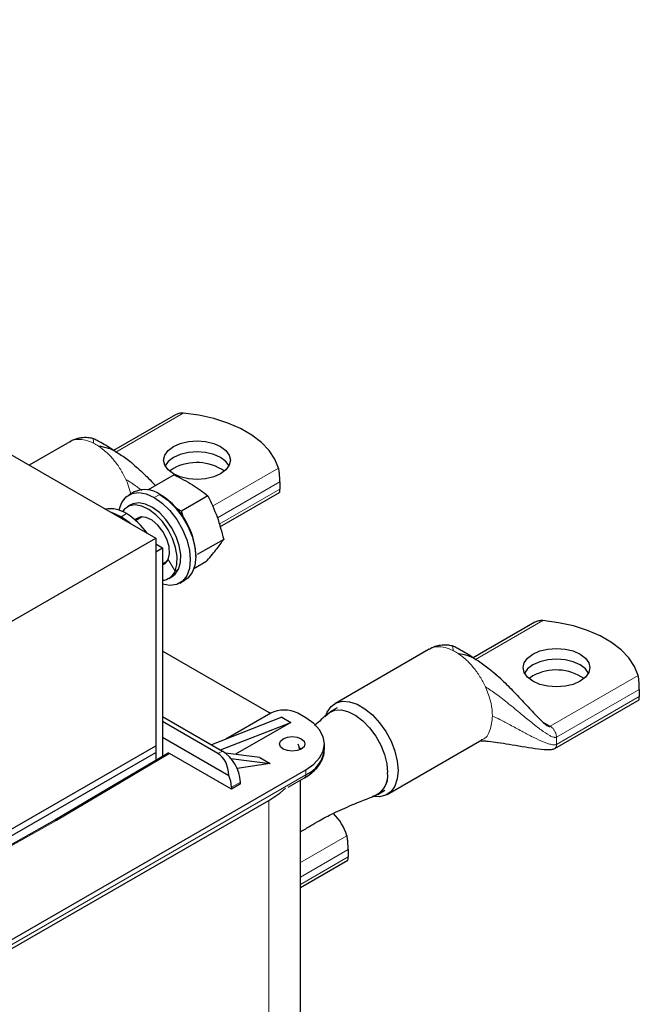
# Model space of a CAD drawing. Header units: millimetres. Extents: x 5 to 418, y 2 to 292.
# Tile 22 of 23: x 361 to 387, y 93 to 134. Entities that reach past the tile are written whole.
import ezdxf

# ---------------------------------------------------------------- set-up
doc = ezdxf.new("R2010")
doc.units = ezdxf.units.MM

msp = doc.modelspace()

# ---------------------------------------------------------------- linework, layer by layer
at = {"color": 7, "linetype": 'Continuous', "lineweight": 25}
for p, q in [((329.0997, 134.4725), (366.8121, 112.7017)), ((367.6396, 117.8864), (365.0448, 116.3885)), ((363.2072, 116.7513), (361.5022, 115.767)), ((366.2138, 115.5039), (365.9768, 115.7092)), ((367.5931, 115.3596), (366.4989, 114.728)), ((367.5569, 115.6332), (367.3925, 115.5189)), ((372.0195, 115.0636), (372.0195, 114.7587)), ((365.9152, 114.6465), (365.6889, 114.5159)), ((367.0572, 114.4973), (366.9818, 114.5409)), ((369.5104, 113.184), (372.0104, 114.6272)), ((365.7758, 114.1041), (365.6249, 114.0171)), ((369.0073, 114.4806), (367.8975, 113.8399)), ((367.8975, 113.8399), (367.6783, 113.9585)), ((367.9879, 113.5347), (367.8975, 113.8399)), ((366.2421, 113.6036), (365.977, 113.4505)), ((366.1252, 113.5859), (366.0515, 113.4935)), ((357.9874, 107.6073), (366.8121, 112.7017)), ((366.8121, 112.7017), (366.8121, 103.9919)), ((366.8121, 112.4621), (367.0949, 112.2988)), ((369.6675, 112.6539), (368.5576, 112.0132)), ((366.8121, 112.1355), (367.0949, 112.2988)), ((366.8121, 112.1355), (366.8121, 103.3658)), ((367.0949, 112.2988), (367.0949, 103.5329)), ((367.0949, 111.6326), (367.3087, 111.756)), ((368.9134, 111.7062), (368.4108, 111.4161)), ((368.4903, 111.9281), (368.4903, 112.0152)), ((367.3581, 111.0148), (367.509, 111.1018)), ((367.8221, 110.8207), (368.0484, 110.9514)), ((382.7245, 109.178), (380.1298, 107.6801)), ((371.5544, 105.3906), (367.0949, 107.965)), ((378.2922, 108.043), (374.3295, 105.7553)), ((381.2987, 106.7956), (381.0618, 107.0008)), ((382.6419, 106.9248), (382.4774, 106.8106)), ((387.1044, 106.3552), (387.1044, 106.0504)), ((383.5542, 103.8746), (387.0953, 105.9188)), ((374.4294, 105.5821), (374.1277, 105.408)), ((367.0949, 105.222), (369.6122, 103.7688)), ((369.4237, 103.66), (367.0949, 105.0043)), ((372.1107, 105.1892), (369.1588, 104.0306)), ((371.6393, 105.3525), (369.754, 104.2642)), ((371.6289, 105.3465), (371.5544, 105.3906)), ((372.1107, 105.1892), (372.4878, 104.9715)), ((373.11, 105.1566), (372.7706, 105.3525)), ((369.536, 103.8128), (372.4878, 104.9715)), ((372.4878, 104.9715), (370.1631, 103.6295)), ((367.0949, 104.3511), (369.8883, 102.7385)), ((376.5293, 101.9447), (380.492, 104.2323)), ((357.9874, 98.8975), (366.8121, 103.9919)), ((366.8121, 103.9919), (366.8121, 103.7088)), ((372.9214, 103.8503), (372.8419, 103.888)), ((373.8911, 103.8503), (373.8911, 104.068)), ((358.0818, 98.6689), (366.8121, 103.7088)), ((367.3296, 103.6716), (362.5782, 100.8634)), ((366.8121, 103.7088), (366.8121, 103.3658)), ((369.9893, 102.1685), (367.3966, 103.6653)), ((371.1802, 103.5002), (369.7388, 103.6834)), ((369.97, 103.458), (371.6156, 103.2488)), ((371.1802, 103.5002), (371.6156, 103.2488)), ((358.9679, 94.8154), (373.11, 102.9795)), ((371.6156, 103.2488), (370.2327, 103.0349)), ((372.3725, 102.2457), (373.0548, 102.6396)), ((372.8822, 78.6083), (372.8822, 102.54)), ((370.3665, 102.3862), (369.9893, 102.1685)), ((369.9893, 102.2447), (369.9893, 102.1685)), ((370.3665, 102.3862), (370.3665, 102.4624)), ((376.1276, 101.9438), (376.4293, 102.1179)), ((360.7121, 95.4304), (371.5544, 101.6895)), ((362.5786, 100.8636), (358.3805, 98.4965)), ((374.8856, 99.6289), (374.8856, 99.324)), ((372.8822, 98.0412), (374.8765, 99.1925))]:
    msp.add_line(p, q, dxfattribs=at)
at = {"color": 7, "linetype": 'Continuous', "lineweight": 18}
for p, q in [((365.1453, 116.3202), (367.9713, 117.9517)), ((371.9688, 115.644), (369.1958, 114.0431)), ((365.6145, 115.0563), (365.5628, 115.1737)), ((365.7725, 114.5641), (365.6145, 115.0563)), ((369.4014, 113.5522), (372.0195, 115.0636)), ((366.7555, 114.4103), (366.9818, 114.5409)), ((372.0195, 114.7587), (369.4785, 113.2918)), ((365.5864, 113.7354), (365.3602, 113.6047)), ((365.3321, 113.5561), (365.3602, 113.6047)), ((367.3362, 111.8086), (367.6237, 111.3202)), ((367.7745, 111.4073), (367.6237, 111.3202)), ((380.2302, 107.6119), (383.0563, 109.2433)), ((387.0538, 106.9356), (383.3678, 104.8077)), ((380.6994, 106.3479), (380.6477, 106.4653)), ((383.6318, 104.3505), (387.1044, 106.3552)), ((387.1044, 106.0504), (383.6318, 104.0457)), ((383.0657, 104.9821), (383.3678, 104.8077)), ((383.6168, 104.4606), (383.6318, 104.3505)), ((383.6318, 104.3505), (383.6318, 104.0457)), ((369.4237, 103.66), (369.6122, 103.7688)), ((367.3966, 103.6653), (362.6449, 100.8568)), ((373.11, 102.9795), (373.11, 102.7617)), ((373.11, 102.7617), (358.9679, 94.5977)), ((369.9893, 102.2447), (370.3665, 102.4624)), ((371.5544, 101.6895), (371.5544, 76.7578)), ((362.6449, 100.8568), (358.4192, 98.4741)), ((374.835, 100.2093), (372.8822, 99.0819)), ((372.8822, 98.4723), (374.8856, 99.6289)), ((374.8856, 99.324), (372.8822, 98.1675))]:
    msp.add_line(p, q, dxfattribs=at)
at = {"color": 7, "linetype": 'Continuous', "lineweight": 25, "flags": 128}
for points in [[(371.9688, 115.644), (371.8187, 116.0216), (371.5787, 116.3834), (371.2537, 116.7223), (370.85, 117.0318), (370.3755, 117.3058), (369.8394, 117.5388), (369.2522, 117.7265), (368.6254, 117.865), (367.9713, 117.9517)], [(367.5569, 116.5477), (367.8469, 116.6761), (368.1845, 116.7569), (368.5469, 116.7844), (368.9092, 116.7569), (369.2469, 116.6761), (369.5368, 116.5477), (369.7593, 116.3803), (369.8992, 116.1854), (369.9469, 115.9762), (369.8992, 115.767), (369.7593, 115.5721), (369.5368, 115.4047), (369.2469, 115.2763), (368.9092, 115.1955), (368.5469, 115.168), (368.1845, 115.1955), (367.8469, 115.2763), (367.5569, 115.4047), (367.3344, 115.5721), (367.1946, 115.767), (367.1469, 115.9762), (367.1946, 116.1854), (367.3344, 116.3803), (367.5569, 116.5477)], [(369.8899, 115.7481), (369.7593, 115.9241), (369.5368, 116.0915), (369.2469, 116.2199), (368.9092, 116.3007), (368.5469, 116.3282), (368.1845, 116.3007), (367.8469, 116.2199), (367.5569, 116.0915)], [(369.8894, 115.747), (369.7593, 115.9219), (369.5368, 116.0893), (369.2469, 116.2178), (368.9092, 116.2985), (368.5469, 116.326), (368.1845, 116.2985), (367.8469, 116.2178), (367.5569, 116.0893)], [(367.5569, 116.0915), (367.3344, 115.9241), (367.2038, 115.7481)], [(367.5569, 116.0893), (367.3344, 115.9219), (367.2043, 115.747)], [(365.2788, 113.8763), (365.2848, 113.9049), (365.3964, 114.2087), (365.5761, 114.4352), (365.815, 114.5732), (366.101, 114.6156), (366.4198, 114.5604), (366.7555, 114.4103)], [(366.9818, 114.5409), (367.3175, 114.3034), (367.6363, 113.9905), (367.9223, 113.6179), (368.1612, 113.2042), (368.3409, 112.7701), (368.4525, 112.3375), (368.4903, 111.9281), (368.4525, 111.5623), (368.3409, 111.2585), (368.1612, 111.032), (368.0484, 110.9514)], [(367.6237, 111.3202), (367.7031, 111.6029), (367.7122, 111.9388), (367.6503, 112.3081), (367.521, 112.6896), (367.332, 113.0609), (367.0941, 113.4006), (366.8211, 113.6888), (366.529, 113.9089), (366.2348, 114.0481), (365.9554, 114.0982), (365.7072, 114.0563), (365.5046, 113.9249), (365.4196, 113.821)], [(367.7745, 111.4073), (367.854, 111.69), (367.863, 112.0258), (367.8011, 112.3952), (367.6719, 112.7766), (367.4828, 113.148), (367.2449, 113.4877), (366.972, 113.7759), (366.6799, 113.996), (366.3856, 114.1351), (366.1063, 114.1852), (365.8581, 114.1434), (365.7758, 114.1041)], [(366.7555, 114.4103), (367.0912, 114.1728), (367.41, 113.8599), (367.696, 113.4873), (367.9349, 113.0735), (368.1146, 112.6395), (368.2262, 112.2069), (368.264, 111.7975), (368.2262, 111.4317), (368.1146, 111.1279), (367.9349, 110.9014), (367.696, 110.7634), (367.41, 110.721), (367.0949, 110.7751)], [(365.3602, 113.6047), (365.0245, 113.7548), (364.9523, 113.7753)], [(365.768, 113.3044), (365.6958, 113.3673), (365.3602, 113.6047)], [(367.3362, 111.8086), (367.3942, 112.0533), (367.3748, 112.3498), (367.2801, 112.6688), (367.1192, 112.9793), (366.908, 113.2509), (366.6671, 113.4568), (366.4201, 113.5771), (366.1911, 113.5999), (366.0027, 113.523), (365.9502, 113.474)], [(366.0515, 113.4935), (366.1148, 113.5757), (366.1252, 113.5859)], [(367.0949, 111.58), (367.2067, 111.6395), (367.3362, 111.8086)], [(367.118, 111.6459), (367.169, 111.6496), (367.2349, 111.6636)], [(367.2349, 111.6636), (367.221, 111.6597), (367.118, 111.6459)], [(367.509, 111.1018), (367.6293, 111.194), (367.7745, 111.4073)], [(387.0538, 106.9356), (386.9036, 107.3132), (386.6637, 107.675), (386.3387, 108.014), (385.935, 108.3235), (385.4604, 108.5974), (384.9243, 108.8305), (384.3371, 109.0181), (383.7104, 109.1566), (383.0563, 109.2433)], [(382.6419, 107.8393), (382.9318, 107.9678), (383.2695, 108.0485), (383.6318, 108.076), (383.9941, 108.0485), (384.3318, 107.9678), (384.6217, 107.8393), (384.8442, 107.6719), (384.9841, 107.477), (385.0318, 107.2678), (384.9841, 107.0587), (384.8442, 106.8637), (384.6217, 106.6964), (384.3318, 106.5679), (383.9941, 106.4872), (383.6318, 106.4596), (383.2695, 106.4872), (382.9318, 106.5679), (382.6419, 106.6964), (382.4194, 106.8637), (382.2795, 107.0587), (382.2318, 107.2678), (382.2795, 107.477), (382.4194, 107.6719), (382.6419, 107.8393)], [(384.9749, 107.0398), (384.8442, 107.2158), (384.6217, 107.3832), (384.3318, 107.5116), (383.9941, 107.5923), (383.6318, 107.6199), (383.2695, 107.5923), (382.9318, 107.5116), (382.6419, 107.3832)], [(384.9743, 107.0387), (384.8442, 107.2136), (384.6217, 107.381), (384.3318, 107.5094), (383.9941, 107.5902), (383.6318, 107.6177), (383.2695, 107.5902), (382.9318, 107.5094), (382.6419, 107.381)], [(382.6419, 107.3832), (382.4194, 107.2158), (382.2887, 107.0398)], [(382.6419, 107.381), (382.4194, 107.2136), (382.2893, 107.0387)], [(373.9501, 105.2601), (374.0082, 105.4011), (374.1708, 105.6325), (374.3884, 105.7859), (374.6515, 105.8548), (374.9486, 105.836), (375.2668, 105.7305), (375.592, 105.5427), (375.9101, 105.281), (376.2072, 104.9567), (376.4703, 104.5841), (376.6879, 104.1794), (376.8505, 103.7603), (376.951, 103.3451), (376.985, 102.952), (376.951, 102.5981), (376.8505, 102.299), (376.6879, 102.0676), (376.4703, 101.9141), (376.2072, 101.8453), (375.9107, 101.8639)], [(373.9168, 105.2186), (374.101, 105.3916), (374.334, 105.4857), (374.6042, 105.4951), (374.8989, 105.4195), (375.2042, 105.2624), (375.506, 105.031), (375.7901, 104.7363), (376.0432, 104.392), (376.2535, 104.0142), (376.4112, 103.6206), (376.5088, 103.2296), (376.5419, 102.8595)], [(374.0106, 105.3222), (374.101, 105.3916), (374.334, 105.4857), (374.6042, 105.4951), (374.8989, 105.4195), (375.2042, 105.2624), (375.506, 105.031), (375.7901, 104.7363), (376.0432, 104.392), (376.2535, 104.0142), (376.4112, 103.6206), (376.5088, 103.2296), (376.5419, 102.8595)], [(373.11, 102.9795), (373.4417, 103.2128), (373.6881, 103.4789), (373.8399, 103.7677), (373.8911, 104.068), (373.8399, 104.3683), (373.6881, 104.6571), (373.4417, 104.9233), (373.11, 105.1566)], [(372.9215, 103.8503), (372.7485, 103.7836), (372.5444, 103.7601), (372.3403, 103.7836), (372.1672, 103.8503), (372.0516, 103.9502), (372.011, 104.068), (372.0516, 104.1858), (372.1672, 104.2857), (372.3403, 104.3525), (372.5444, 104.3759), (372.7485, 104.3525), (372.9215, 104.2857), (373.0371, 104.1858), (373.0777, 104.068), (373.0371, 103.9502), (372.9215, 103.8503)], [(372.8565, 103.8184), (372.8264, 103.9494), (372.7927, 104.0574)], [(371.5544, 101.6895), (372.0164, 102.0018), (372.2574, 102.2142)]]:
    msp.add_lwpolyline(points, dxfattribs=at)
at = {"color": 7, "linetype": 'Continuous', "lineweight": 18}
for centre, radius, start, end in [((363.2694, 114.8446), 2.0729, 56.88363, 63.12174), ((378.3543, 106.1363), 2.0729, 56.88363, 63.12174), ((372.9832, 102.7456), 0.1279, 304.05635, 7.25583)]:
    msp.add_arc(centre, radius, start, end, dxfattribs=at)
at = {"color": 7, "linetype": 'Continuous', "lineweight": 25}
for centre, radius, start, end in [((368.5354, 113.8171), 2.0629, 55.58665, 118.31513), ((366.3597, 113.6969), 1.0485, 53.60737, 115.08217), ((365.4003, 111.8859), 3.0927, 2.39475, 57.60525), ((364.924, 112.7443), 1.1921, 56.24165, 100.45873), ((364.0573, 111.243), 2.924, 34.56409, 58.47004), ((367.0514, 111.5512), 0.6171, 274.03963, 338.01261), ((383.6203, 105.1087), 2.0629, 55.58665, 118.31513), ((372.2049, 104.2607), 1.2296, 62.60967, 117.39033), ((368.7289, 102.3879), 1.6393, 2.60548, 57.39452), ((372.5565, 103.9834), 1.3412, 294.37466, 354.3052), ((368.6009, 102.2179), 1.3887, 1.10815, 22.02116), ((375.6685, 102.7154), 0.8852, 285.88217, 9.36819), ((375.6386, 102.7226), 0.9136, 295.70764, 8.61763), ((372.7302, 99.5767), 2.1978, 16.72725, 45.6269)]:
    msp.add_arc(centre, radius, start, end, dxfattribs=at)
for centre, major_axis, ratio, start_param, end_param in [((367.3966, 103.5564), (-0.0667, 0.1155), 0.5773815, 5.4977992, 6.2890678), ((369.0465, 102.5713), (0.1424, 1.1681), 0.7115205, 4.942074, 5.9892715), ((362.6449, 100.7479), (-0.0667, 0.1155), 0.5773815, 5.4977992, 6.2773028)]:
    msp.add_ellipse(centre, major_axis=major_axis, ratio=ratio, start_param=start_param, end_param=end_param, dxfattribs=at)
for points, knots in [([(367.9713, 117.9517), (367.9078, 117.9531), (367.7883, 117.9557), (367.6882, 117.9059), (367.6413, 117.8826)], [0, 0, 0, 0, 0.5309815, 1, 1, 1, 1]), ([(364.1773, 116.8888), (364.1099, 116.9021), (363.9544, 116.9328), (363.7348, 116.9256), (363.5436, 116.8901), (363.4188, 116.8503), (363.309, 116.8056), (363.2536, 116.7763), (363.2264, 116.7619)], [0, 0, 0, 0, 0.2339284, 0.5394361, 0.6744032, 0.7919794, 0.8976959, 1, 1, 1, 1]), ([(365.1453, 116.3202), (365.0864, 116.3607), (364.8559, 116.519), (364.5652, 116.6933), (364.3126, 116.8273), (364.2226, 116.8718), (364.1896, 116.8842), (364.1773, 116.8888)], [0, 0, 0, 0, 0.1849959, 0.7236858, 0.9041741, 0.9644892, 1, 1, 1, 1]), ([(364.4019, 116.5808), (364.5454, 116.5558), (364.8596, 116.501), (365.2961, 116.251), (365.773, 115.9066), (366.2666, 115.462), (366.62, 115.1119), (366.7964, 114.9233), (366.8107, 114.908)], [0, 0, 0, 0, 0.1363269, 0.2983979, 0.4851363, 0.7271088, 0.9778501, 1, 1, 1, 1]), ([(367.5931, 115.3596), (367.8542, 115.2278), (368.3764, 114.9641), (368.797, 114.6418), (369.0073, 114.4806)], [0, 0, 0, 0, 0.4999949, 1, 1, 1, 1]), ([(372.0195, 115.0636), (372.0194, 115.078), (372.0193, 115.1074), (372.0185, 115.1566), (372.0171, 115.208), (372.015, 115.2659), (372.0116, 115.3303), (372.0064, 115.4038), (371.9989, 115.4789), (371.9896, 115.5459), (371.9795, 115.6015), (371.9724, 115.6297), (371.9688, 115.644)], [0, 0, 0, 0, 0.076159, 0.1549172, 0.2310066, 0.3089731, 0.4134687, 0.5209632, 0.6533321, 0.7895209, 0.8939733, 1, 1, 1, 1]), ([(372.0087, 114.6309), (372.0094, 114.6298), (372.0139, 114.6233), (372.0167, 114.6525), (372.0193, 114.7011), (372.0194, 114.7433), (372.0195, 114.7587)], [0, 0, 0, 0, 0.0847207, 0.4818284, 0.8110881, 1, 1, 1, 1]), ([(369.0073, 114.4806), (369.1428, 114.1908), (369.4136, 113.6112), (369.5829, 112.973), (369.6675, 112.6539)], [0, 0, 0, 0, 0.4999949, 1, 1, 1, 1]), ([(368.9134, 111.7062), (369.0647, 111.8791), (369.3669, 112.2243), (369.5674, 112.5109), (369.6675, 112.6539)], [0, 0, 0, 0, 0.50087292, 1, 1, 1, 1]), ([(383.0563, 109.2433), (382.9928, 109.2447), (382.8732, 109.2473), (382.7732, 109.1976), (382.7263, 109.1743)], [0, 0, 0, 0, 0.5309815, 1, 1, 1, 1]), ([(379.2622, 108.1804), (379.1948, 108.1937), (379.0393, 108.2245), (378.8197, 108.2173), (378.6285, 108.1818), (378.5038, 108.1419), (378.394, 108.0973), (378.3386, 108.068), (378.3113, 108.0536)], [0, 0, 0, 0, 0.2339284, 0.5394361, 0.6744032, 0.7919794, 0.8976959, 1, 1, 1, 1]), ([(380.2302, 107.6119), (380.1713, 107.6523), (379.9409, 107.8106), (379.6502, 107.9849), (379.3975, 108.1189), (379.3076, 108.1634), (379.2745, 108.1758), (379.2622, 108.1804)], [0, 0, 0, 0, 0.1849959, 0.7236858, 0.9041741, 0.9644892, 1, 1, 1, 1]), ([(379.4868, 107.8724), (379.6304, 107.8474), (379.9445, 107.7927), (380.3811, 107.5427), (380.8576, 107.1982), (381.3529, 106.7538), (381.872, 106.2318), (382.361, 105.7036), (382.7903, 105.2395), (383.0894, 104.9375), (383.2647, 104.8157), (383.3352, 104.7966), (383.3578, 104.8043), (383.3678, 104.8077)], [0, 0, 0, 0, 0.0781273, 0.1710083, 0.278026, 0.4166976, 0.5603945, 0.7170593, 0.8519797, 0.9499554, 0.983819, 0.9928589, 1, 1, 1, 1]), ([(387.1044, 106.3552), (387.1044, 106.3696), (387.1043, 106.399), (387.1034, 106.4482), (387.1021, 106.4996), (387.0999, 106.5576), (387.0966, 106.6219), (387.0913, 106.6954), (387.0839, 106.7705), (387.0746, 106.8375), (387.0645, 106.8931), (387.0574, 106.9214), (387.0538, 106.9356)], [0, 0, 0, 0, 0.07615895, 0.15491716, 0.23100663, 0.30897306, 0.41346874, 0.5209632, 0.65333207, 0.78952091, 0.89397329, 1, 1, 1, 1]), ([(387.0936, 105.9226), (387.0944, 105.9215), (387.0989, 105.915), (387.1017, 105.9442), (387.1042, 105.9928), (387.1044, 106.035), (387.1044, 106.0504)], [0, 0, 0, 0, 0.0847207, 0.4818284, 0.8110881, 1, 1, 1, 1]), ([(374.009, 105.3208), (373.8463, 105.1646), (373.6785, 105.0035), (373.4838, 104.8445), (373.4779, 104.8397)], [0, 0, 0, 0, 0.9697626, 1, 1, 1, 1]), ([(380.4462, 104.2055), (380.4456, 104.2052), (380.4388, 104.2013), (380.4555, 104.2032), (380.4897, 104.2015), (380.5465, 104.1992), (380.6381, 104.1928), (380.8385, 104.1733), (381.1926, 104.1265), (381.8438, 104.0233), (382.5311, 103.9029), (383.1281, 103.8288), (383.3817, 103.8298), (383.4916, 103.8463), (383.5346, 103.8657), (383.5542, 103.8746)], [0, 0, 0, 0, 0.0040596, 0.0459142, 0.0809735, 0.1118456, 0.140519, 0.1952662, 0.3076169, 0.445988, 0.7643493, 0.9055145, 0.9598004, 0.9816373, 1, 1, 1, 1]), ([(373.0544, 102.6399), (373.0564, 102.6408), (373.1524, 102.6893), (373.3147, 102.8084), (373.5326, 102.999), (373.7066, 103.2185), (373.8281, 103.4632), (373.8907, 103.6735), (373.8838, 103.799), (373.8819, 103.8338)], [0, 0, 0, 0, 0.00365744, 0.18126516, 0.36198875, 0.5455623, 0.73267731, 0.92589601, 1, 1, 1, 1]), ([(372.8822, 100.3719), (372.8876, 100.3752), (373.0311, 100.4622), (373.2913, 100.6176), (373.7432, 100.8855), (374.3072, 101.1811), (375.0937, 101.5334), (375.7009, 101.7695), (376.0348, 101.8993)], [0, 0, 0, 0, 0.0057894, 0.1531933, 0.2704875, 0.462366, 0.7044328, 1, 1, 1, 1]), ([(374.8856, 99.6289), (374.8856, 99.6433), (374.8855, 99.6727), (374.8846, 99.7219), (374.8833, 99.7733), (374.8811, 99.8312), (374.8778, 99.8956), (374.8725, 99.9691), (374.8651, 100.0442), (374.8558, 100.1112), (374.8457, 100.1668), (374.8386, 100.195), (374.835, 100.2093)], [0, 0, 0, 0, 0.076159, 0.1549172, 0.2310066, 0.3089731, 0.4134687, 0.5209632, 0.6533321, 0.7895209, 0.8939733, 1, 1, 1, 1]), ([(374.8748, 99.1962), (374.8756, 99.1951), (374.8801, 99.1886), (374.8829, 99.2178), (374.8854, 99.2664), (374.8856, 99.3086), (374.8856, 99.324)], [0, 0, 0, 0, 0.0847207, 0.4818284, 0.8110881, 1, 1, 1, 1])]:
    msp.add_open_spline(points, degree=3, knots=knots, dxfattribs=at)
at = {"color": 7, "linetype": 'Continuous', "lineweight": 18}
for points, knots in [([(364.2065, 116.6936), (364.093, 116.7427), (363.8658, 116.841), (363.5513, 116.862), (363.3275, 116.8284), (363.2313, 116.7564), (363.21, 116.7404)], [0, 0, 0, 0, 0.3044148, 0.6088296, 0.9132444, 1, 1, 1, 1]), ([(364.1774, 116.8732), (364.1822, 116.8783), (364.1934, 116.8901), (364.2018, 116.7648), (364.2065, 116.6936)], [0, 0, 0, 0, 0.43159248, 1, 1, 1, 1]), ([(366.2268, 114.703), (366.1578, 114.7583), (365.952, 114.9232), (365.7182, 115.0737), (365.5628, 115.1737)], [0, 0, 0, 0, 0.3353359, 1, 1, 1, 1]), ([(379.2915, 107.9852), (379.1779, 108.0344), (378.9508, 108.1327), (378.6363, 108.1537), (378.4125, 108.12), (378.3163, 108.048), (378.2949, 108.0321)], [0, 0, 0, 0, 0.3044148, 0.6088296, 0.9132444, 1, 1, 1, 1]), ([(379.2623, 108.1649), (379.2671, 108.17), (379.2783, 108.1818), (379.2867, 108.0565), (379.2915, 107.9852)], [0, 0, 0, 0, 0.4315925, 1, 1, 1, 1]), ([(383.6318, 104.3505), (383.62, 104.3458), (383.5936, 104.3352), (383.5487, 104.3381), (383.4634, 104.3573), (383.2688, 104.4519), (382.9681, 104.6603), (382.5751, 104.9675), (382.1247, 105.3392), (381.6338, 105.7435), (381.1465, 106.1391), (380.8017, 106.3646), (380.6477, 106.4653)], [0, 0, 0, 0, 0.01051, 0.0235537, 0.0394777, 0.0884764, 0.211403, 0.3496326, 0.5029917, 0.689295, 0.8612626, 1, 1, 1, 1]), ([(380.4841, 104.2414), (380.4973, 104.2445), (380.6692, 104.2858), (380.8722, 104.6148), (380.9206, 105.0302), (380.9448, 105.2379)], [0, 0, 0, 0, 0.0397502, 0.5198751, 1, 1, 1, 1]), ([(383.6318, 104.0457), (383.613, 104.0387), (383.5697, 104.0226), (383.4703, 104.0293), (383.2678, 104.0758), (382.9625, 104.2014), (382.5736, 104.388), (382.1415, 104.6148), (381.697, 104.8555), (381.2761, 105.0861), (381.0473, 105.1909), (380.9448, 105.2379)], [0, 0, 0, 0, 0.0195616, 0.0450001, 0.0972128, 0.223031, 0.3612945, 0.5128851, 0.6955918, 0.8635707, 1, 1, 1, 1]), ([(383.6318, 104.0457), (383.6273, 104.0092), (383.6183, 103.9364), (383.5829, 103.8802), (383.5543, 103.8747), (383.5542, 103.8747)], [0, 0, 0, 0, 0.4991924, 0.9983849, 1, 1, 1, 1])]:
    msp.add_open_spline(points, degree=3, knots=knots, dxfattribs=at)
for points in [[(365.5628, 115.1737), (365.4898, 115.3175), (365.344, 115.605), (365.0589, 115.9939), (364.7421, 116.3346), (364.5153, 116.4987), (364.4019, 116.5808)], [(380.6477, 106.4653), (380.5748, 106.6091), (380.429, 106.8966), (380.1439, 107.2856), (379.8271, 107.6262), (379.6003, 107.7904), (379.4868, 107.8724)], [(380.9448, 105.2379), (380.9339, 105.4157), (380.9122, 105.7714), (380.7704, 106.1557), (380.6994, 106.3479)], [(383.3678, 104.8077), (383.3949, 104.7893), (383.4492, 104.7524), (383.5224, 104.666), (383.5828, 104.566), (383.6055, 104.4958), (383.6168, 104.4606)]]:
    msp.add_open_spline(points, degree=3, dxfattribs=at)

doc.saveas('drawing.dxf')
